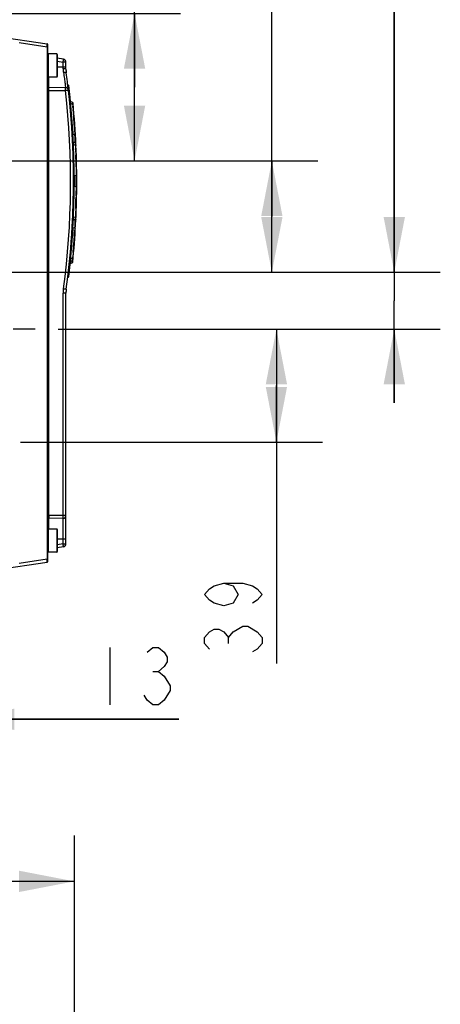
# Model space of a CAD drawing. Header units: inches. Extents: x 0 to 82.7, y 0 to 58.5.
# Tile 90 of 91: x 39.4 to 45.1, y 38.3 to 51.7. Entities that reach past the tile are written whole.
import ezdxf

# ---------------------------------------------------------------- set-up
doc = ezdxf.new("R2010")
doc.units = ezdxf.units.IN
doc.header["$LTSCALE"] = 4.547244
doc.header["$MEASUREMENT"] = 0
doc.linetypes.add('CENTER', pattern=[0.6, 0.375, -0.075, 0.075, -0.075])
doc.layers.get('0').update_dxf_attribs({"linetype": 'CONTINUOUS'})
doc.layers.add('DEFAULT_1', color=7, linetype='CENTER')
doc.styles.get("Standard").update_dxf_attribs({"font": 'txt', "width": 0.8})
doc.dimstyles.new('DIMSTYLE_1', dxfattribs={"dimtxt": 0.78125, "dimasz": 0.75, "dimexe": 0.18, "dimexo": 0.0625, "dimgap": 0.09, "dimtad": 1, "dimdec": 1, "dimzin": 4, "dimdsep": 46, "dimtxsty": 'STANDARD', "dimblk": '_FILLED', "dimblk1": '_FILLED', "dimblk2": '_FILLED', "dimcen": 0.09, "dimadec": 0, "dimazin": 0, "dimtfac": 1, "dimtdec": 1, "dimtofl": 0, "dimtmove": 0, "dimatfit": 3, "dimldrblk": '_FILLED', "dimfxl": 1, "dimtolj": 1, "dimtzin": 4, "dimarcsym": 0})
doc.dimstyles.new('DIMSTYLE_2', dxfattribs={"dimtxt": 0.78125, "dimasz": 0.75, "dimexe": 0.18, "dimexo": 0.0625, "dimgap": 0.09, "dimtad": 1, "dimdec": 0, "dimzin": 4, "dimdsep": 46, "dimtxsty": 'STANDARD', "dimblk": '_FILLED', "dimblk1": '_FILLED', "dimblk2": '_FILLED', "dimcen": 0.09, "dimadec": 0, "dimazin": 0, "dimtfac": 1, "dimtdec": 0, "dimtofl": 0, "dimtmove": 0, "dimatfit": 3, "dimldrblk": '_FILLED', "dimfxl": 1, "dimtolj": 1, "dimtzin": 4, "dimarcsym": 0})

# ---------------------------------------------------------------- blocks, each defined once
blk = doc.blocks.new('_FILLED')
at = {"color": 0, "linetype": 'BYBLOCK'}
blk.add_solid([(0, 0), (-1, 0.193), (-1, -0.193)], dxfattribs=at)
blk = doc.blocks.new('*D3')
at = {"color": 7, "linetype": 'CONTINUOUS'}
for p, q in [((33.102, 35.488), (33.102, 40.626)), ((40.109, 33.824), (40.109, 40.626)), ((33.102, 40.001), (36.605, 40.001)), ((40.109, 40.001), (36.605, 40.001))]:
    blk.add_line(p, q, dxfattribs=at)
at = {"color": 7, "linetype": 'CONTINUOUS', "xscale": 0.75, "yscale": 0.75, "zscale": 0.75, "rotation": 180}
blk.add_blockref('_FILLED', (33.102, 40.001), dxfattribs=at)
at = {"color": 7, "linetype": 'CONTINUOUS', "xscale": 0.75, "yscale": 0.75, "zscale": 0.75}
blk.add_blockref('_FILLED', (40.109, 40.001), dxfattribs=at)
blk = doc.blocks.new('*D15')
at = {"color": 7, "linetype": 'CONTINUOUS'}
for p, q in [((42.792, 49.033), (42.792, 53.809)), ((39.101, 49.79), (43.417, 49.79)), ((42.792, 49.79), (42.792, 49.033)), ((42.792, 48.277), (42.792, 49.033)), ((38.762, 48.277), (43.417, 48.277))]:
    blk.add_line(p, q, dxfattribs=at)
at = {"color": 7, "linetype": 'CONTINUOUS', "xscale": 0.75, "yscale": 0.75, "zscale": 0.75}
for p, rotation in [((42.792, 49.79), 90), ((42.792, 48.277), 270)]:
    blk.add_blockref('_FILLED', p, dxfattribs=dict(at, rotation=rotation))
blk = doc.blocks.new('*D16')
at = {"color": 7, "linetype": 'CONTINUOUS'}
for p, q in [((44.455, 48.277), (44.455, 53.26)), ((44.455, 53.26), (44.455, 47.891)), ((38.762, 48.277), (45.08, 48.277)), ((44.455, 46.505), (44.455, 47.891)), ((39.888, 47.505), (45.08, 47.505)), ((44.455, 47.505), (44.455, 46.505))]:
    blk.add_line(p, q, dxfattribs=at)
at = {"color": 7, "linetype": 'CONTINUOUS', "xscale": 0.75, "yscale": 0.75, "zscale": 0.75}
for p, rotation in [((44.455, 48.277), 270), ((44.455, 47.505), 90)]:
    blk.add_blockref('_FILLED', p, dxfattribs=dict(at, rotation=rotation))
blk = doc.blocks.new('*D17')
at = {"color": 7, "linetype": 'CONTINUOUS'}
for p, q in [((39.888, 47.505), (43.479, 47.505)), ((42.854, 47.505), (42.854, 46.737)), ((42.854, 45.97), (42.854, 46.737)), ((42.854, 46.737), (42.854, 42.962)), ((39.376, 45.97), (43.479, 45.97))]:
    blk.add_line(p, q, dxfattribs=at)
at = {"color": 7, "linetype": 'CONTINUOUS', "xscale": 0.75, "yscale": 0.75, "zscale": 0.75}
for p, rotation in [((42.854, 47.505), 90), ((42.854, 45.97), 270)]:
    blk.add_blockref('_FILLED', p, dxfattribs=dict(at, rotation=rotation))
blk = doc.blocks.new('*D18')
at = {"color": 7, "linetype": 'CONTINUOUS'}
for p, q in [((40.927, 50.792), (40.927, 54.001)), ((37.264, 51.795), (41.552, 51.795)), ((40.927, 51.795), (40.927, 50.792)), ((40.927, 49.79), (40.927, 50.792)), ((39.101, 49.79), (41.552, 49.79))]:
    blk.add_line(p, q, dxfattribs=at)
at = {"color": 7, "linetype": 'CONTINUOUS', "xscale": 0.75, "yscale": 0.75, "zscale": 0.75}
for p, rotation in [((40.927, 51.795), 90), ((40.927, 49.79), 270)]:
    blk.add_blockref('_FILLED', p, dxfattribs=dict(at, rotation=rotation))
blk = doc.blocks.new('*D20')
at = {"color": 7, "linetype": 'CONTINUOUS'}
for p, q in [((38.542, 46.159), (38.542, 41.578)), ((38.03, 44.624), (38.03, 41.578)), ((38.03, 42.203), (37.03, 42.203)), ((37.03, 42.203), (38.286, 42.203)), ((41.527, 42.203), (38.286, 42.203)), ((38.542, 42.203), (41.527, 42.203))]:
    blk.add_line(p, q, dxfattribs=at)
at = {"color": 7, "linetype": 'CONTINUOUS', "xscale": 0.75, "yscale": 0.75, "zscale": 0.75}
blk.add_blockref('_FILLED', (38.03, 42.203), dxfattribs=at)
at = {"color": 7, "linetype": 'CONTINUOUS', "xscale": 0.75, "yscale": 0.75, "zscale": 0.75, "rotation": 180}
blk.add_blockref('_FILLED', (38.542, 42.203), dxfattribs=at)

msp = doc.modelspace()

# ---------------------------------------------------------------- linework, layer by layer
at = {"color": 7, "linetype": 'CONTINUOUS'}
for p, q in [((36.94, 51.796), (39.741, 51.381)), ((39.358, 51.398), (39.74, 51.342)), ((39.74, 51.362), (39.741, 51.381)), ((39.74, 51.342), (39.74, 51.362)), ((39.74, 51.342), (39.74, 44.377)), ((39.751, 51.342), (39.74, 51.342)), ((39.751, 44.349), (39.751, 51.369)), ((39.755, 51.245), (39.755, 50.93)), ((39.869, 51.245), (39.755, 51.245)), ((39.869, 51.245), (39.869, 50.93)), ((39.877, 51.237), (39.877, 50.938)), ((39.962, 51.171), (39.877, 51.184)), ((39.877, 51.144), (39.957, 51.132)), ((39.957, 51.042), (39.957, 51.132)), ((39.995, 51.132), (39.957, 51.132)), ((39.995, 51.039), (39.995, 51.132)), ((39.995, 51.064), (39.877, 51.064)), ((39.869, 50.93), (39.755, 50.93)), ((39.763, 50.788), (39.763, 50.93)), ((39.763, 50.749), (39.751, 50.749)), ((39.99, 50.784), (39.763, 50.788)), ((39.763, 50.749), (39.763, 50.754)), ((39.763, 44.97), (39.763, 50.749)), ((39.763, 50.749), (39.99, 50.745)), ((40.028, 50.749), (39.99, 50.745)), ((40.084, 50.586), (40.057, 50.596)), ((40.059, 50.573), (40.086, 50.563)), ((40.086, 50.563), (40.089, 50.532)), ((40.091, 50.505), (40.092, 50.491)), ((40.095, 50.456), (40.097, 50.435)), ((40.085, 50.269), (40.084, 50.287)), ((40.094, 50.145), (40.092, 50.171)), ((40.108, 50.274), (40.11, 50.252)), ((40.11, 50.252), (40.111, 50.231)), ((40.111, 50.231), (40.112, 50.211)), ((40.112, 50.211), (40.116, 50.153)), ((40.087, 50.071), (40.083, 50.071)), ((40.088, 50.044), (40.084, 50.044)), ((40.089, 50.037), (40.085, 50.037)), ((40.116, 50.153), (40.094, 50.145)), ((40.106, 50.041), (40.098, 50.041)), ((40.112, 50.04), (40.106, 50.041)), ((40.123, 50.04), (40.123, 50.042)), ((40.123, 50.037), (40.123, 50.04)), ((40.124, 50.033), (40.123, 50.037)), ((40.09, 50.008), (40.086, 50.008)), ((40.09, 50.001), (40.086, 50.001)), ((40.092, 49.973), (40.088, 49.973)), ((40.088, 49.96), (40.092, 49.96)), ((40.092, 49.957), (40.088, 49.957)), ((40.093, 49.949), (40.089, 49.949)), ((40.093, 49.936), (40.089, 49.936)), ((40.093, 49.925), (40.09, 49.925)), ((40.094, 49.913), (40.09, 49.913)), ((40.092, 49.96), (40.092, 49.96)), ((40.099, 50.013), (40.124, 50.004)), ((40.124, 50.004), (40.125, 50.009)), ((40.124, 50.004), (40.126, 49.969)), ((40.126, 49.969), (40.126, 49.954)), ((40.128, 49.908), (40.129, 49.889)), ((40.095, 49.89), (40.091, 49.89)), ((40.095, 49.876), (40.091, 49.876)), ((40.092, 49.867), (40.096, 49.867)), ((40.096, 49.864), (40.092, 49.864)), ((40.096, 49.856), (40.092, 49.856)), ((40.096, 49.841), (40.092, 49.841)), ((40.097, 49.831), (40.093, 49.831)), ((40.097, 49.82), (40.093, 49.82)), ((40.097, 49.816), (40.093, 49.816)), ((40.097, 49.805), (40.093, 49.805)), ((40.098, 49.782), (40.094, 49.782)), ((40.129, 49.889), (40.129, 49.869)), ((40.099, 49.755), (40.095, 49.755)), ((40.099, 49.747), (40.095, 49.747)), ((40.099, 49.727), (40.095, 49.727)), ((40.1, 49.702), (40.096, 49.702)), ((40.1, 49.699), (40.096, 49.699)), ((40.1, 49.691), (40.096, 49.691)), ((40.1, 49.684), (40.096, 49.684)), ((40.1, 49.681), (40.096, 49.681)), ((40.1, 49.657), (40.096, 49.657)), ((40.1, 49.654), (40.096, 49.654)), ((40.1, 49.646), (40.096, 49.646)), ((40.1, 49.639), (40.096, 49.639)), ((40.1, 49.636), (40.097, 49.636)), ((40.133, 49.712), (40.133, 49.69)), ((40.133, 49.69), (40.134, 49.669)), ((40.134, 49.669), (40.134, 49.651)), ((40.134, 49.651), (40.134, 49.633)), ((40.101, 49.611), (40.097, 49.611)), ((40.101, 49.605), (40.097, 49.605)), ((40.101, 49.594), (40.097, 49.594)), ((40.101, 49.587), (40.097, 49.587)), ((40.101, 49.569), (40.097, 49.569)), ((40.101, 49.548), (40.097, 49.548)), ((40.101, 49.544), (40.097, 49.544)), ((40.097, 49.52), (40.101, 49.52)), ((40.101, 49.512), (40.097, 49.512)), ((40.097, 49.502), (40.101, 49.502)), ((40.101, 49.545), (40.101, 49.548)), ((40.101, 49.5), (40.101, 49.502)), ((40.134, 49.594), (40.111, 49.586)), ((40.134, 49.633), (40.134, 49.594)), ((40.135, 49.586), (40.134, 49.594)), ((40.135, 49.582), (40.135, 49.586)), ((40.135, 49.522), (40.135, 49.525)), ((40.1, 49.393), (40.096, 49.393)), ((40.1, 49.37), (40.096, 49.37)), ((40.101, 49.5), (40.097, 49.5)), ((40.101, 49.492), (40.097, 49.492)), ((40.101, 49.477), (40.097, 49.477)), ((40.101, 49.467), (40.097, 49.467)), ((40.101, 49.452), (40.097, 49.452)), ((40.101, 49.428), (40.097, 49.428)), ((40.101, 49.407), (40.097, 49.407)), ((40.101, 49.404), (40.097, 49.404)), ((40.111, 49.446), (40.134, 49.438)), ((40.134, 49.438), (40.135, 49.446)), ((40.134, 49.438), (40.134, 49.399)), ((40.134, 49.399), (40.134, 49.384)), ((40.135, 49.446), (40.135, 49.469)), ((40.098, 49.27), (40.094, 49.27)), ((40.098, 49.246), (40.094, 49.246)), ((40.099, 49.322), (40.095, 49.322)), ((40.099, 49.316), (40.095, 49.316)), ((40.099, 49.291), (40.095, 49.291)), ((40.099, 49.288), (40.095, 49.288)), ((40.099, 49.28), (40.095, 49.28)), ((40.1, 49.343), (40.096, 49.343)), ((40.1, 49.335), (40.096, 49.335)), ((40.133, 49.318), (40.133, 49.299)), ((40.094, 49.114), (40.09, 49.114)), ((40.095, 49.144), (40.091, 49.144)), ((40.095, 49.134), (40.091, 49.134)), ((40.092, 49.178), (40.096, 49.178)), ((40.097, 49.223), (40.093, 49.223)), ((40.128, 49.122), (40.127, 49.102)), ((40.127, 49.102), (40.127, 49.083)), ((40.129, 49.144), (40.128, 49.122)), ((40.089, 48.991), (40.085, 48.991)), ((40.09, 49.029), (40.086, 49.029)), ((40.09, 49.015), (40.086, 49.015)), ((40.091, 49.053), (40.087, 49.053)), ((40.092, 49.071), (40.088, 49.071)), ((40.092, 49.067), (40.088, 49.067)), ((40.093, 49.09), (40.089, 49.09)), ((40.093, 49.085), (40.089, 49.085)), ((40.098, 48.991), (40.103, 48.991)), ((40.124, 49.028), (40.099, 49.019)), ((40.103, 48.991), (40.106, 48.991)), ((40.106, 48.991), (40.109, 48.992)), ((40.109, 48.992), (40.112, 48.992)), ((40.112, 48.992), (40.117, 48.992)), ((40.117, 48.992), (40.12, 48.992)), ((40.12, 48.992), (40.123, 48.992)), ((40.121, 48.957), (40.122, 48.968)), ((40.122, 48.971), (40.123, 48.99)), ((40.122, 48.968), (40.122, 48.971)), ((40.123, 48.99), (40.123, 48.992)), ((40.126, 49.066), (40.124, 49.028)), ((40.127, 49.083), (40.126, 49.066)), ((40.081, 48.855), (40.077, 48.855)), ((40.082, 48.865), (40.078, 48.865)), ((40.083, 48.889), (40.079, 48.889)), ((40.085, 48.927), (40.081, 48.927)), ((40.085, 48.919), (40.081, 48.919)), ((40.081, 48.855), (40.081, 48.855)), ((40.086, 48.938), (40.082, 48.938)), ((40.087, 48.962), (40.083, 48.962)), ((40.09, 48.828), (40.091, 48.845)), ((40.091, 48.845), (40.092, 48.859)), ((40.092, 48.859), (40.093, 48.871)), ((40.093, 48.885), (40.094, 48.887)), ((40.093, 48.88), (40.093, 48.885)), ((40.093, 48.871), (40.093, 48.88)), ((40.094, 48.887), (40.116, 48.879)), ((40.116, 48.879), (40.113, 48.826)), ((40.117, 48.884), (40.118, 48.904)), ((40.117, 48.878), (40.117, 48.884)), ((40.108, 48.76), (40.107, 48.741)), ((40.086, 48.469), (40.059, 48.46)), ((40.085, 48.467), (40.06, 48.46)), ((40.062, 48.429), (40.068, 48.431)), ((40.068, 48.431), (40.071, 48.432)), ((40.071, 48.432), (40.077, 48.433)), ((40.077, 48.433), (40.08, 48.434)), ((40.08, 48.406), (40.083, 48.435)), ((40.08, 48.434), (40.083, 48.435)), ((40.085, 48.469), (40.085, 48.467)), ((40.09, 48.509), (40.086, 48.469)), ((40.091, 48.527), (40.09, 48.509)), ((40.093, 48.546), (40.091, 48.527)), ((40.053, 48.396), (40.08, 48.406)), ((40.056, 48.428), (40.059, 48.429)), ((40.059, 48.429), (40.062, 48.429)), ((39.995, 47.993), (39.957, 47.993)), ((39.957, 44.973), (39.957, 47.993)), ((39.995, 44.586), (39.995, 47.993)), ((39.763, 44.97), (39.751, 44.97)), ((39.957, 44.973), (39.763, 44.97)), ((39.763, 44.965), (39.763, 44.97)), ((39.995, 44.973), (39.957, 44.973)), ((39.957, 44.934), (39.763, 44.93)), ((39.763, 44.788), (39.763, 44.929)), ((39.957, 44.586), (39.957, 44.934)), ((39.869, 44.788), (39.755, 44.788)), ((39.755, 44.788), (39.755, 44.473)), ((39.869, 44.788), (39.869, 44.474)), ((39.877, 44.781), (39.877, 44.481)), ((39.877, 44.655), (39.995, 44.655)), ((39.957, 44.586), (39.877, 44.574)), ((39.957, 44.586), (39.995, 44.586)), ((39.957, 44.583), (39.957, 44.586)), ((39.869, 44.473), (39.755, 44.473)), ((39.962, 44.547), (39.877, 44.535)), ((36.94, 43.922), (39.741, 44.337)), ((39.74, 44.377), (39.358, 44.32)), ((39.751, 44.377), (39.74, 44.377)), ((39.74, 44.366), (39.74, 44.371)), ((42.203, 43.235), (42.203, 43.313)), ((40.589, 43.18), (40.589, 42.398)), ((41.175, 42.854), (41.253, 42.854))]:
    msp.add_line(p, q, dxfattribs=at)
for points in [[(40.08, 48.406), (40.081, 48.407), (40.083, 48.408), (40.085, 48.41), (40.086, 48.412), (40.087, 48.414), (40.088, 48.416)], [(42.138, 44.055), (42.268, 44.016), (42.334, 43.899), (42.268, 43.782), (42.138, 43.743), (42.008, 43.782), (41.943, 43.821), (41.878, 43.899), (41.943, 43.977), (42.008, 44.016), (42.138, 44.055), (42.399, 44.055), (42.529, 44.016), (42.594, 43.977), (42.659, 43.899), (42.594, 43.821), (42.529, 43.782)], [(41.943, 43.157), (41.878, 43.235), (41.878, 43.313), (41.943, 43.391), (42.008, 43.43), (42.073, 43.43), (42.138, 43.391), (42.203, 43.313), (42.268, 43.391)], [(42.268, 43.391), (42.399, 43.47), (42.464, 43.47), (42.594, 43.391)], [(42.594, 43.391), (42.659, 43.313), (42.659, 43.235), (42.594, 43.157), (42.529, 43.118)], [(41.097, 43.115), (41.175, 43.18), (41.253, 43.18), (41.331, 43.115), (41.371, 43.049), (41.371, 42.984), (41.331, 42.919), (41.253, 42.854), (41.331, 42.789)], [(41.331, 42.789), (41.41, 42.659), (41.41, 42.594), (41.331, 42.464)], [(41.331, 42.464), (41.253, 42.398), (41.175, 42.398), (41.097, 42.464), (41.058, 42.529)]]:
    msp.add_lwpolyline(points, dxfattribs=at)
for centre, radius, start, end in [((39.739, 51.37), 0.0118, 360, 81.5697), ((39.869, 51.237), 0.00787, 0, 90), ((39.956, 51.132), 0.0394, 0, 81.573), ((40.291, 51.042), 0.334, 180.014, 188.7264), ((40.389, 51.039), 0.394, 180, 187.6641), ((29.074, 49.516), 11.024, 6.4298, 7.6641), ((39.869, 50.938), 0.00787, 270, 360), ((40.013, 50.848), 0.00394, 280, 6.9424), ((40.012, 50.852), 0.00394, 318.6505, 6.9636), ((39.763, 50.8), 0.0118, 180, 269), ((29.072, 49.516), 10.987, 352.3375, 6.4221), ((39.989, 50.745), 0.0394, 6.4237, 89), ((29.074, 49.516), 11.024, 352.3359, 6.4237), ((29.074, 49.516), 11.025, 353.1406, 6.8423), ((40.021, 50.812), 0.0118, 6.7581, 88), ((29.085, 49.516), 11.024, 353.2446, 6.7554), ((40.08, 50.575), 0.0118, 5.5029, 70), ((29.085, 49.516), 11.057, 359.5448, 5.5008), ((28.342, 49.512), 11.791, 4.8298, 4.9625), ((28.129, 49.494), 12.005, 4.5939, 4.761), ((28.12, 49.492), 12.014, 3.7338, 4.5029), ((30.04, 49.549), 10.071, 3.6927, 4.0994), ((30.27, 49.564), 9.841, 3.5356, 3.6934), ((29.074, 49.516), 11.028, 2.3786, 2.8847), ((39.945, 44.78), 5.263, 88.0677, 88.1871), ((28.541, 49.507), 11.594, 3.0202, 3.1975), ((28.944, 49.527), 11.191, 2.7734, 3.0263), ((29.232, 49.541), 10.902, 2.6316, 2.7727), ((29.074, 49.516), 11.028, 1.9435, 2.3085), ((40.025, 50.02), 0.1, 4.6014, 7.1024), ((39.998, 50.018), 0.127, 2.5108, 4.6298), ((27.797, 49.5), 12.338, 1.8948, 2.112), ((29.074, 49.516), 11.028, 1.6407, 1.8722), ((29.074, 49.516), 11.028, 1.201, 1.5787), ((28.05, 49.506), 12.085, 0.9747, 1.7214), ((29.074, 49.516), 11.028, 0.97, 1.097), ((29.074, 49.516), 11.028, 0.8753, 0.9556), ((29.074, 49.516), 11.028, 0.7329, 0.8599), ((29.074, 49.516), 11.028, 0.6294, 0.7199), ((29.074, 49.516), 11.028, 0.1654, 0.6228), ((29.074, 49.516), 11.028, 359.9312, 0.1462), ((28.732, 49.517), 11.403, 0.045, 0.3311), ((28.554, 49.516), 11.581, 359.7638, 0.0264), ((29.085, 49.516), 11.057, 354.2922, 359.5359), ((29.074, 49.516), 11.028, 359.0601, 359.919), ((27.864, 49.531), 12.271, 359.0039, 359.3153), ((29.074, 49.516), 11.028, 358.4891, 358.7236), ((29.074, 49.516), 11.028, 358.7356, 358.8172), ((29.074, 49.516), 11.028, 358.9657, 359.0564), ((29.074, 49.516), 11.028, 358.8337, 358.9607), ((28.044, 49.526), 12.09, 358.1904, 358.9246), ((29.074, 49.516), 11.028, 357.7865, 357.9136), ((29.074, 49.516), 11.028, 358.0173, 358.478), ((29.074, 49.516), 11.028, 356.9953, 357.3996), ((29.074, 49.516), 11.028, 357.4705, 357.5976), ((29.074, 49.516), 11.028, 357.6687, 357.7637), ((29.074, 49.516), 11.028, 356.5668, 356.9407), ((28.725, 49.516), 11.41, 356.9244, 357.195), ((30.5, 49.45), 9.61, 355.7547, 355.9044), ((30.726, 49.434), 9.384, 355.9066, 356.0487), ((29.917, 49.49), 10.194, 356.0491, 356.2772), ((28.072, 49.543), 12.062, 355.4641, 356.1884), ((27.879, 49.557), 12.256, 356.2689, 356.579), ((27.913, 49.556), 12.221, 355.2599, 355.4636), ((39.958, 48.456), 0.127, 2.6748, 4.7289), ((39.932, 48.455), 0.153, 357.7792, 2.7314), ((40.021, 48.22), 0.0118, 272, 353.2419), ((40.39, 47.993), 0.433, 172.337, 179.9989), ((40.389, 47.993), 0.394, 172.3359, 180), ((45.004, 44.944), 5.241, 179.7747, 179.9341), ((39.956, 44.973), 0.0394, 271, 360), ((39.763, 44.918), 0.0118, 91, 180), ((45.477, 44.942), 5.714, 179.9235, 180.0393), ((39.869, 44.781), 0.00787, 0, 90), ((38.075, 44.306), 1.902, 7.8561, 8.3546), ((38.895, 44.419), 1.075, 7.4227, 7.8609), ((39.956, 44.586), 0.0394, 278.427, 360), ((39.869, 44.481), 0.00787, 270, 360), ((41.149, 44.432), 1.41, 182.2431, 182.4534), ((39.739, 44.349), 0.0118, 278.427, 0.001)]:
    msp.add_arc(centre, radius, start, end, dxfattribs=at)
for points, knots in [([(39.957, 51.132), (39.957, 51.137), (39.959, 51.146), (39.96, 51.157), (39.961, 51.164), (39.962, 51.168), (39.961, 51.17), (39.962, 51.171), (39.962, 51.171)], [0, 0, 0, 0, 0.382693, 0.706943, 0.83114, 0.923582, 0.980459, 1, 1, 1, 1]), ([(39.995, 51.039), (39.995, 51.04), (39.99, 51.04), (39.983, 51.041), (39.97, 51.041), (39.962, 51.042), (39.957, 51.042)], [0, 0, 0, 0, 0.081104, 0.296992, 0.619032, 1, 1, 1, 1]), ([(39.999, 50.986), (39.999, 50.988), (39.994, 50.991), (39.981, 50.993), (39.969, 50.992), (39.961, 50.991)], [0, 0, 0, 0, 0.116905, 0.332598, 1, 1, 1, 1]), ([(39.961, 50.991), (39.965, 50.964), (39.971, 50.924), (39.978, 50.875), (39.982, 50.844), (39.985, 50.82), (39.987, 50.803), (39.989, 50.793), (39.989, 50.788), (39.99, 50.786), (39.989, 50.784), (39.99, 50.784)], [0, 0, 0, 0, 0.399032, 0.571645, 0.719925, 0.839842, 0.927962, 0.959311, 0.981845, 0.995442, 1, 1, 1, 1]), ([(39.763, 50.754), (39.763, 50.758), (39.763, 50.769), (39.763, 50.781), (39.763, 50.788)], [0, 0, 0, 0, 0.362349, 1, 1, 1, 1]), ([(39.99, 50.745), (39.99, 50.75), (39.99, 50.759), (39.99, 50.77), (39.99, 50.777), (39.99, 50.781), (39.99, 50.783), (39.99, 50.784), (39.99, 50.784)], [0, 0, 0, 0, 0.38252, 0.706801, 0.831043, 0.923531, 0.980442, 1, 1, 1, 1]), ([(40.024, 50.784), (40.027, 50.785), (40.031, 50.784), (40.034, 50.786), (40.036, 50.785), (40.036, 50.786)], [0, 0, 0, 0, 0.708997, 0.924222, 1, 1, 1, 1]), ([(40.084, 50.586), (40.084, 50.586), (40.085, 50.583), (40.086, 50.576), (40.086, 50.568), (40.086, 50.563)], [0, 0, 0, 0, 0.086152, 0.291486, 1, 1, 1, 1]), ([(40.123, 48.992), (40.123, 48.994), (40.125, 49.002), (40.125, 49.011), (40.125, 49.018)], [0, 0, 0, 0, 0.205958, 1, 1, 1, 1]), ([(40.083, 48.435), (40.083, 48.436), (40.085, 48.44), (40.085, 48.445), (40.085, 48.449)], [0, 0, 0, 0, 0.154764, 1, 1, 1, 1]), ([(40.085, 48.467), (40.086, 48.466), (40.089, 48.466), (40.092, 48.464), (40.092, 48.463)], [0, 0, 0, 0, 0.675934, 1, 1, 1, 1]), ([(40.024, 48.248), (40.027, 48.248), (40.031, 48.248), (40.034, 48.246), (40.036, 48.247), (40.036, 48.246)], [0, 0, 0, 0, 0.708935, 0.924172, 1, 1, 1, 1]), ([(39.999, 48.046), (40.003, 48.046), (39.973, 48.048), (39.97, 48.05), (39.961, 48.051)], [0, 0, 0, 0, 0.288569, 1, 1, 1, 1]), ([(39.957, 44.934), (39.957, 44.934), (39.957, 44.935), (39.957, 44.937), (39.957, 44.941), (39.957, 44.948), (39.957, 44.959), (39.957, 44.968), (39.957, 44.973)], [0, 0, 0, 0, 0.019558, 0.076469, 0.168957, 0.293199, 0.61748, 1, 1, 1, 1]), ([(39.763, 44.93), (39.762, 44.93), (39.764, 44.935), (39.763, 44.936), (39.763, 44.938)], [0, 0, 0, 0, 0.256679, 1, 1, 1, 1]), ([(39.962, 44.547), (39.962, 44.547), (39.961, 44.549), (39.962, 44.552), (39.961, 44.555), (39.961, 44.558)], [0, 0, 0, 0, 0.066426, 0.260318, 1, 1, 1, 1]), ([(39.741, 44.337), (39.742, 44.337), (39.74, 44.341), (39.741, 44.346), (39.74, 44.356), (39.74, 44.363), (39.74, 44.366)], [0, 0, 0, 0, 0.07201, 0.279655, 0.600116, 1, 1, 1, 1])]:
    msp.add_open_spline(points, degree=3, knots=knots, dxfattribs=at)
for points in [[(40.094, 50.553), (40.093, 50.557), (40.09, 50.561), (40.086, 50.563)], [(40.116, 50.153), (40.12, 50.155), (40.124, 50.16), (40.123, 50.165)], [(40.13, 50.032), (40.13, 50.035), (40.126, 50.039), (40.123, 50.04)], [(40.132, 49.994), (40.132, 49.998), (40.129, 50.003), (40.124, 50.004)], [(40.125, 50.009), (40.125, 50.014), (40.125, 50.019), (40.125, 50.024)], [(40.131, 50.009), (40.132, 50.007), (40.13, 50.004), (40.127, 50.003)], [(40.134, 49.594), (40.139, 49.596), (40.142, 49.601), (40.142, 49.606)], [(40.142, 49.426), (40.142, 49.431), (40.139, 49.436), (40.134, 49.438)], [(40.13, 49), (40.13, 48.997), (40.126, 48.993), (40.123, 48.992)], [(40.124, 49.028), (40.129, 49.029), (40.132, 49.034), (40.132, 49.038)], [(40.125, 49.018), (40.125, 49.021), (40.125, 49.025), (40.124, 49.028)], [(40.127, 49.029), (40.13, 49.028), (40.132, 49.025), (40.131, 49.023)], [(40.123, 48.867), (40.124, 48.872), (40.12, 48.877), (40.116, 48.879)], [(40.083, 48.435), (40.085, 48.436), (40.088, 48.438), (40.089, 48.441)], [(40.086, 48.469), (40.09, 48.471), (40.093, 48.475), (40.094, 48.479)], [(40.089, 48.441), (40.09, 48.442), (40.09, 48.443), (40.09, 48.445)]]:
    msp.add_open_spline(points, degree=3, dxfattribs=at)
at = {"layer": 'DEFAULT_1', "color": 7, "linetype": 'CENTER'}
msp.add_line((39.576, 47.505), (39.276, 47.505), dxfattribs=at)

# ---------------------------------------------------------------- dimensions: what is measured, and where the dimension line sits
at = {"color": 7, "linetype": 'CONTINUOUS'}
for base, p1, p2, angle, picture, middle in [((40.927, 51.795), (39.101, 49.79), (37.264, 51.795), 90, '*D18', (40.732, 52.751)), ((42.792, 48.277), (39.101, 49.79), (38.762, 48.277), 270, '*D15', (42.597, 52.559)), ((44.455, 47.505), (38.762, 48.277), (39.888, 47.505), 270, '*D16', (44.26, 52.01)), ((42.854, 45.97), (39.888, 47.505), (39.376, 45.97), 270, '*D17', (42.659, 42.962))]:
    dim = msp.add_linear_dim(base=base, p1=p1, p2=p2, angle=angle, dimstyle='DIMSTYLE_2', dxfattribs=at)
    dim.commit()
    dim.dimension.update_dxf_attribs({"geometry": picture, "text_midpoint": middle, "dimtype": 160})
for base, p1, p2, dimstyle, picture, middle in [((38.542, 42.203), (38.03, 44.624), (38.542, 46.159), 'DIMSTYLE_1', '*D20', (40.277, 42.398)), ((40.109, 40.001), (33.102, 35.488), (40.109, 33.824), 'DIMSTYLE_2', '*D3', (35.668, 40.197))]:
    dim = msp.add_linear_dim(base=base, p1=p1, p2=p2, dimstyle=dimstyle, dxfattribs=at)
    dim.commit()
    dim.dimension.update_dxf_attribs({"geometry": picture, "text_midpoint": middle, "dimtype": 160})

doc.saveas('drawing.dxf')
